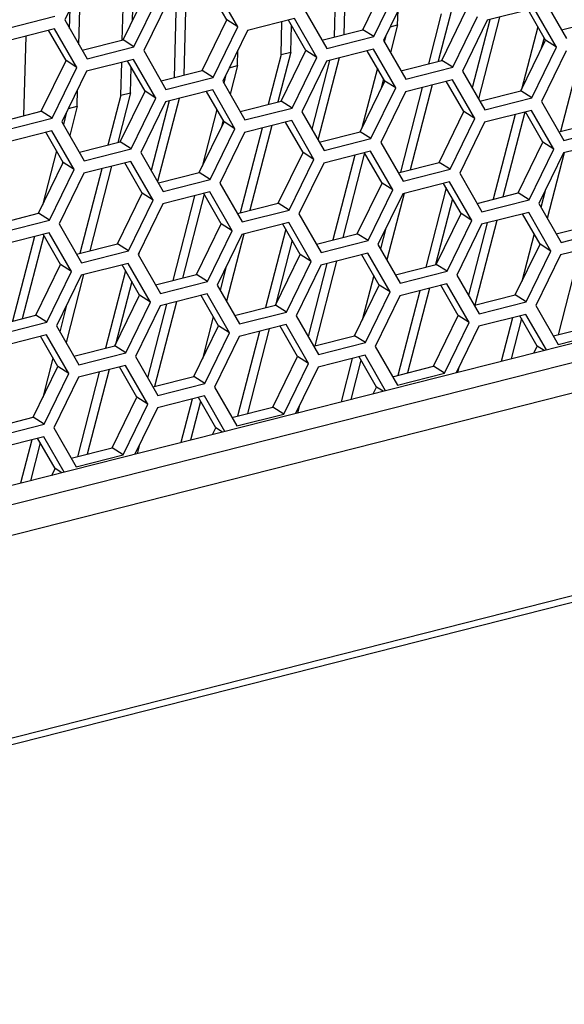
# Model space of a CAD drawing. Header units: millimetres. Extents: x 0 to 420, y 0 to 297.
# Tile 104 of 136: x 351.25 to 354.03, y 119.67 to 124.68. Entities that reach past the tile are written whole.
import ezdxf

# ---------------------------------------------------------------- set-up
doc = ezdxf.new("R2010")
doc.units = ezdxf.units.MM
doc.header["$LTSCALE"] = 23.1
doc.layers.get('0').update_dxf_attribs({"linetype": 'CONTINUOUS'})

msp = doc.modelspace()

# ---------------------------------------------------------------- linework, layer by layer
at = {"color": 7, "linetype": 'Continuous'}
for p, q in [((352.9076, 124.6068), (352.9185, 125.0128)), ((351.7765, 124.5778), (351.7874, 124.9839)), ((351.8286, 124.678), (351.8362, 124.9588)), ((352.8578, 124.5941), (352.8688, 125.0002)), ((351.6089, 124.9386), (351.4831, 124.6803)), ((353.0017, 124.6307), (353.1276, 124.889)), ((351.5551, 124.555), (351.5629, 124.8441)), ((351.7803, 124.5788), (351.9062, 124.8371)), ((352.3087, 124.6812), (352.2199, 124.8356)), ((352.3644, 124.6459), (352.2509, 124.8434)), ((353.0575, 124.5954), (353.1834, 124.8537)), ((353.2328, 124.8345), (353.107, 124.5762)), ((351.8361, 124.5435), (351.962, 124.8018)), ((352.0114, 124.7827), (351.8855, 124.5244)), ((352.0416, 124.3871), (352.0525, 124.7931)), ((352.0914, 124.3997), (352.1023, 124.8057)), ((353.9259, 124.784), (354.0395, 124.5865)), ((351.5079, 124.6371), (351.5106, 124.7368)), ((352.7045, 124.7321), (352.8181, 124.5346)), ((353.1791, 124.6548), (353.1811, 124.7284)), ((353.4014, 124.7112), (353.3359, 124.4574)), ((353.4512, 124.7239), (353.3856, 124.47)), ((353.4042, 124.4747), (353.5301, 124.733)), ((353.8747, 124.7393), (353.6353, 124.6786)), ((353.9325, 124.5771), (353.8438, 124.7315)), ((353.9883, 124.5418), (353.8747, 124.7393)), ((351.1942, 124.6387), (351.4336, 124.6995)), ((351.4831, 124.6803), (351.5967, 124.4828)), ((352.1828, 124.4229), (352.3087, 124.6812)), ((352.3644, 124.6459), (352.3087, 124.6812)), ((352.6533, 124.6875), (352.4139, 124.6267)), ((352.5852, 124.5041), (352.5897, 124.6713)), ((352.7111, 124.5252), (352.6224, 124.6796)), ((352.7669, 124.4899), (352.6533, 124.6875)), ((353.46, 124.4394), (353.5859, 124.6977)), ((353.6353, 124.6786), (353.5094, 124.4203)), ((353.6481, 124.6818), (353.5585, 124.335)), ((353.6978, 124.6944), (353.5906, 124.2792)), ((354.0147, 124.6296), (354.2231, 124.6825)), ((351.4319, 124.6356), (351.1925, 124.5749)), ((351.4897, 124.4734), (351.4009, 124.6278)), ((351.5455, 124.4381), (351.4319, 124.6356)), ((352.2386, 124.3876), (352.3644, 124.6459)), ((352.4139, 124.6267), (352.288, 124.3684)), ((352.635, 124.5168), (352.6386, 124.6514)), ((352.7933, 124.5778), (353.0017, 124.6307)), ((353.0575, 124.5954), (353.0017, 124.6307)), ((353.1405, 124.645), (353.1791, 124.6548)), ((353.1791, 124.6548), (353.1427, 124.514)), ((353.893, 124.6458), (353.8107, 124.327)), ((351.2751, 124.1926), (351.2861, 124.5986)), ((351.5718, 124.5259), (351.7803, 124.5788)), ((351.8361, 124.5435), (351.7803, 124.5788)), ((352.8181, 124.5346), (353.0575, 124.5954)), ((353.107, 124.5762), (353.2206, 124.3787)), ((353.1183, 124.5995), (353.1106, 124.5698)), ((353.8067, 124.3188), (353.9325, 124.5771)), ((353.9251, 124.59), (353.9096, 124.53)), ((353.9883, 124.5418), (353.9325, 124.5771)), ((351.5967, 124.4828), (351.8361, 124.5435)), ((351.8855, 124.5244), (351.9991, 124.3268)), ((352.3629, 124.4477), (352.365, 124.5264)), ((352.635, 124.5168), (352.5694, 124.2629)), ((352.5852, 124.5041), (352.635, 124.5168)), ((352.5853, 124.2669), (352.7111, 124.5252)), ((352.7669, 124.4899), (352.7111, 124.5252)), ((353.0558, 124.5315), (352.8164, 124.4708)), ((353.1136, 124.3693), (353.0248, 124.5237)), ((353.1694, 124.334), (353.0558, 124.5315)), ((353.8625, 124.2835), (353.9883, 124.5418)), ((354.0378, 124.5226), (353.9119, 124.2643)), ((354.1209, 124.5437), (354.0095, 124.1122)), ((351.3639, 124.2151), (351.4897, 124.4734)), ((351.5455, 124.4381), (351.4897, 124.4734)), ((351.8344, 124.4797), (351.5949, 124.4189)), ((351.769, 124.2971), (351.7735, 124.4642)), ((351.8922, 124.3175), (351.8034, 124.4718)), ((351.948, 124.2822), (351.8344, 124.4797)), ((352.5852, 124.5041), (352.5196, 124.2503)), ((352.6411, 124.2316), (352.7669, 124.4899)), ((352.8164, 124.4708), (352.6905, 124.2125)), ((352.8318, 124.4747), (352.7413, 124.1241)), ((352.8816, 124.4873), (352.7734, 124.0683)), ((353.1957, 124.4218), (353.4042, 124.4747)), ((353.46, 124.4394), (353.4042, 124.4747)), ((351.4197, 124.1798), (351.5455, 124.4381)), ((351.5949, 124.4189), (351.4691, 124.1607)), ((351.8187, 124.3097), (351.8222, 124.4391)), ((351.9743, 124.37), (352.1828, 124.4229)), ((352.2386, 124.3876), (352.1828, 124.4229)), ((352.3216, 124.4373), (352.3629, 124.4477)), ((352.3629, 124.4477), (352.3255, 124.3032)), ((353.0758, 124.435), (352.9971, 124.1303)), ((353.2206, 124.3787), (353.46, 124.4394)), ((353.5094, 124.4203), (353.623, 124.2227)), ((351.9991, 124.3268), (352.2386, 124.3876)), ((352.288, 124.3684), (352.4016, 124.1709)), ((352.3048, 124.4028), (352.2935, 124.359)), ((352.9878, 124.111), (353.1136, 124.3693)), ((353.1079, 124.3792), (353.0961, 124.3333)), ((353.1694, 124.334), (353.1136, 124.3693)), ((353.4583, 124.3756), (353.2188, 124.3149)), ((353.5161, 124.2134), (353.4273, 124.3678)), ((353.5719, 124.1781), (353.4583, 124.3756)), ((351.5467, 124.2407), (351.5489, 124.3245)), ((351.8187, 124.3097), (351.7532, 124.0558)), ((351.7663, 124.0592), (351.8922, 124.3175)), ((351.769, 124.2971), (351.8187, 124.3097)), ((351.948, 124.2822), (351.8922, 124.3175)), ((352.2369, 124.3238), (351.9974, 124.263)), ((352.2947, 124.1615), (352.2059, 124.3159)), ((352.3505, 124.1262), (352.2369, 124.3238)), ((353.0435, 124.0757), (353.1694, 124.334)), ((353.2188, 124.3149), (353.093, 124.0566)), ((353.3047, 124.3366), (353.1932, 123.9051)), ((353.3544, 124.3493), (353.243, 123.9177)), ((353.5982, 124.2659), (353.8067, 124.3188)), ((353.8625, 124.2835), (353.8067, 124.3188)), ((351.769, 124.2971), (351.7034, 124.0432)), ((351.8221, 124.0239), (351.948, 124.2822)), ((351.9974, 124.263), (351.8716, 124.0047)), ((352.0156, 124.2676), (351.9241, 123.9133)), ((352.0654, 124.2803), (351.9562, 123.8575)), ((352.3768, 124.214), (352.5853, 124.2669)), ((352.6411, 124.2316), (352.5853, 124.2669)), ((353.623, 124.2227), (353.8625, 124.2835)), ((353.9119, 124.2643), (354.0255, 124.0668)), ((351.1554, 124.1622), (351.3639, 124.2151)), ((351.4197, 124.1798), (351.3639, 124.2151)), ((351.4912, 124.2061), (351.4763, 124.1482)), ((351.5026, 124.2295), (351.5467, 124.2407)), ((351.5467, 124.2407), (351.5084, 124.0923)), ((352.2586, 124.2242), (352.1836, 123.9335)), ((352.4016, 124.1709), (352.6411, 124.2316)), ((352.6905, 124.2125), (352.8041, 124.015)), ((353.3902, 123.9551), (353.5161, 124.2134)), ((353.5719, 124.1781), (353.5161, 124.2134)), ((353.8608, 124.2197), (353.6213, 124.1589)), ((353.8273, 124.2112), (353.7158, 123.7796)), ((353.9186, 124.0574), (353.8298, 124.2118)), ((353.9744, 124.0221), (353.8608, 124.2197)), ((351.1802, 124.119), (351.4197, 124.1798)), ((351.4691, 124.1607), (351.5827, 123.9631)), ((352.1688, 123.9032), (352.2947, 124.1615)), ((352.2907, 124.1684), (352.2825, 124.1366)), ((352.3505, 124.1262), (352.2947, 124.1615)), ((352.6394, 124.1678), (352.3999, 124.1071)), ((352.6972, 124.0056), (352.6084, 124.16)), ((352.7529, 123.9703), (352.6394, 124.1678)), ((353.446, 123.9198), (353.5719, 124.1781)), ((353.6213, 124.1589), (353.4955, 123.9006)), ((353.7775, 124.1986), (353.6661, 123.767)), ((354.0007, 124.11), (354.2092, 124.1629)), ((351.4179, 124.116), (351.1785, 124.0552)), ((351.4757, 123.9537), (351.387, 124.1081)), ((351.5315, 123.9184), (351.4179, 124.116)), ((352.2246, 123.8679), (352.3505, 124.1262)), ((352.3999, 124.1071), (352.274, 123.8488)), ((352.4884, 124.1295), (352.377, 123.698)), ((352.5382, 124.1422), (352.4268, 123.7106)), ((352.7793, 124.0581), (352.9878, 124.111)), ((353.0435, 124.0757), (352.9878, 124.111)), ((354.0255, 124.0668), (354.265, 124.1276)), ((351.5579, 124.0063), (351.7663, 124.0592)), ((351.8221, 124.0239), (351.7663, 124.0592)), ((352.8041, 124.015), (353.0435, 124.0757)), ((353.093, 124.0566), (353.2066, 123.859)), ((353.7927, 123.7991), (353.9186, 124.0574)), ((353.9744, 124.0221), (353.9186, 124.0574)), ((354.2632, 124.0637), (354.0238, 124.003)), ((351.4415, 124.0134), (351.37, 123.7368)), ((351.5827, 123.9631), (351.8221, 124.0239)), ((352.5713, 123.7473), (352.6972, 124.0056)), ((352.7529, 123.9703), (352.6972, 124.0056)), ((353.0418, 124.0119), (352.8024, 123.9511)), ((353.1554, 123.8144), (353.0418, 124.0119)), ((353.8485, 123.7638), (353.9744, 124.0221)), ((351.4735, 123.9575), (351.469, 123.9399)), ((351.8204, 123.9601), (351.581, 123.8993)), ((351.934, 123.7625), (351.8204, 123.9601)), ((351.8716, 124.0047), (351.9852, 123.8072)), ((352.6271, 123.712), (352.7529, 123.9703)), ((352.9613, 123.9915), (352.8498, 123.5599)), ((353.011, 124.0038), (352.8996, 123.5725)), ((353.0996, 123.8497), (353.0109, 124.004)), ((353.1818, 123.9022), (353.3902, 123.9551)), ((353.446, 123.9198), (353.3902, 123.9551)), ((354.0238, 124.003), (353.8979, 123.7447)), ((354.028, 124.0041), (353.9415, 123.6689)), ((351.3499, 123.6954), (351.4757, 123.9537)), ((351.4057, 123.6602), (351.5315, 123.9184)), ((351.5315, 123.9184), (351.4757, 123.9537)), ((351.6722, 123.9225), (351.5608, 123.4909)), ((351.722, 123.9351), (351.6105, 123.5035)), ((351.8782, 123.7978), (351.7894, 123.9522)), ((352.8024, 123.9511), (352.6765, 123.6928)), ((353.2066, 123.859), (353.446, 123.9198)), ((357.4416, 123.8887), (331.9567, 117.4227)), ((351.581, 123.8993), (351.4551, 123.641)), ((351.9603, 123.8503), (352.1688, 123.9032)), ((351.9852, 123.8072), (352.2246, 123.8679)), ((352.2246, 123.8679), (352.1688, 123.9032)), ((353.4443, 123.856), (353.2049, 123.7952)), ((353.5579, 123.6584), (353.4443, 123.856)), ((353.4955, 123.9006), (353.609, 123.7031)), ((357.5382, 123.8141), (332.0279, 117.3417)), ((352.274, 123.8488), (352.3876, 123.6512)), ((352.9738, 123.5914), (353.0996, 123.8497)), ((353.0296, 123.5561), (353.1554, 123.8144)), ((353.1554, 123.8144), (353.0996, 123.8497)), ((353.4267, 123.8248), (353.3227, 123.4218)), ((353.5021, 123.6937), (353.4133, 123.8481)), ((353.9333, 123.8172), (353.9094, 123.7248)), ((351.7524, 123.5395), (351.8782, 123.7978)), ((351.8081, 123.5042), (351.934, 123.7625)), ((351.934, 123.7625), (351.8782, 123.7978)), ((352.2229, 123.8041), (351.9834, 123.7434)), ((352.1451, 123.7844), (352.0336, 123.3528)), ((352.1938, 123.793), (352.0834, 123.3655)), ((352.2807, 123.6419), (352.1919, 123.7963)), ((352.3365, 123.6066), (352.2229, 123.8041)), ((353.2049, 123.7952), (353.079, 123.5369)), ((353.2118, 123.797), (353.1243, 123.4581)), ((353.4588, 123.769), (353.3724, 123.4345)), ((353.5842, 123.7462), (353.7927, 123.7991)), ((353.609, 123.7031), (353.8485, 123.7638)), ((353.8485, 123.7638), (353.7927, 123.7991)), ((351.9834, 123.7434), (351.8576, 123.4851)), ((352.3628, 123.6944), (352.5713, 123.7473)), ((352.3876, 123.6512), (352.6271, 123.712)), ((352.6271, 123.712), (352.5713, 123.7473)), ((353.8979, 123.7447), (354.0115, 123.5472)), ((357.5902, 123.6723), (332.08, 117.1999)), ((351.1414, 123.6426), (351.3499, 123.6954)), ((351.1662, 123.5994), (351.4057, 123.6602)), ((351.4057, 123.6602), (351.3499, 123.6954)), ((352.6765, 123.6928), (352.7901, 123.4953)), ((353.3762, 123.4354), (353.5021, 123.6937)), ((353.432, 123.4001), (353.5579, 123.6584)), ((353.5579, 123.6584), (353.5021, 123.6937)), ((353.6846, 123.6589), (353.5732, 123.2273)), ((353.8468, 123.7), (353.6073, 123.6393)), ((353.9046, 123.5378), (353.8158, 123.6922)), ((353.9604, 123.5025), (353.8468, 123.7)), ((351.4551, 123.641), (351.5687, 123.4435)), ((352.1548, 123.3836), (352.2807, 123.6419)), ((352.2106, 123.3483), (352.3365, 123.6066)), ((352.3365, 123.6066), (352.2807, 123.6419)), ((352.6254, 123.6482), (352.3859, 123.5874)), ((352.6095, 123.614), (352.5064, 123.2147)), ((352.6832, 123.4859), (352.5944, 123.6403)), ((352.739, 123.4506), (352.6254, 123.6482)), ((353.1197, 123.6205), (353.0922, 123.5139)), ((353.6073, 123.6393), (353.4815, 123.381)), ((353.6349, 123.6463), (353.5401, 123.2791)), ((353.9867, 123.5903), (354.1952, 123.6432)), ((354.0115, 123.5472), (354.251, 123.6079)), ((351.404, 123.5963), (351.1645, 123.5356)), ((351.3288, 123.5773), (351.2174, 123.1457)), ((351.3766, 123.5822), (351.2672, 123.1584)), ((351.4618, 123.4341), (351.373, 123.5885)), ((351.5176, 123.3988), (351.404, 123.5963)), ((352.3859, 123.5874), (352.2601, 123.3291)), ((352.3956, 123.5899), (352.3071, 123.2473)), ((352.6416, 123.5582), (352.5564, 123.2279)), ((352.7653, 123.5385), (352.9738, 123.5914)), ((352.7901, 123.4953), (353.0296, 123.5561)), ((353.0296, 123.5561), (352.9738, 123.5914)), ((353.8746, 123.59), (353.8121, 123.348)), ((351.5439, 123.4866), (351.7524, 123.5395)), ((351.5687, 123.4435), (351.8081, 123.5042)), ((351.8081, 123.5042), (351.7524, 123.5395)), ((353.079, 123.5369), (353.1926, 123.3394)), ((353.7787, 123.2795), (353.9046, 123.5378)), ((353.9604, 123.5025), (353.9046, 123.5378)), ((354.1077, 123.5082), (353.9963, 123.0766)), ((354.2493, 123.5441), (354.0098, 123.4833)), ((351.8576, 123.4851), (351.9712, 123.2875)), ((351.8628, 123.4957), (351.8593, 123.4821)), ((352.5573, 123.2276), (352.6832, 123.4859)), ((352.739, 123.4506), (352.6832, 123.4859)), ((353.0278, 123.4922), (352.7884, 123.4315)), ((353.0856, 123.33), (352.9969, 123.4844)), ((353.1414, 123.2947), (353.0278, 123.4922)), ((353.8345, 123.2442), (353.9604, 123.5025)), ((354.0098, 123.4833), (353.884, 123.225)), ((351.3359, 123.1758), (351.4618, 123.4341)), ((351.5176, 123.3988), (351.4618, 123.4341)), ((351.8064, 123.4404), (351.567, 123.3796)), ((351.7924, 123.4031), (351.6902, 123.0076)), ((351.8642, 123.2782), (351.7755, 123.4325)), ((351.92, 123.2429), (351.8064, 123.4404)), ((352.3062, 123.4238), (352.275, 123.3031)), ((352.6131, 123.1924), (352.739, 123.4506)), ((352.7884, 123.4315), (352.6625, 123.1732)), ((352.8187, 123.4392), (352.7229, 123.0683)), ((352.8684, 123.4518), (352.757, 123.0203)), ((353.1678, 123.3825), (353.3762, 123.4354)), ((353.432, 123.4001), (353.3762, 123.4354)), ((351.3917, 123.1405), (351.5176, 123.3988)), ((351.567, 123.3796), (351.4411, 123.1214)), ((351.5794, 123.3828), (351.4899, 123.0365)), ((351.9464, 123.3307), (352.1548, 123.3836)), ((352.2106, 123.3483), (352.1548, 123.3836)), ((353.0574, 123.3791), (352.9985, 123.1512)), ((353.1926, 123.3394), (353.432, 123.4001)), ((353.4815, 123.381), (353.5951, 123.1834)), ((351.8245, 123.3473), (351.7416, 123.0265)), ((351.9712, 123.2875), (352.2106, 123.3483)), ((352.2601, 123.3291), (352.3737, 123.1316)), ((352.9598, 123.0717), (353.0856, 123.33)), ((353.1414, 123.2947), (353.0856, 123.33)), ((353.4303, 123.3363), (353.1909, 123.2756)), ((353.3413, 123.3137), (353.2298, 122.8822)), ((353.4881, 123.1741), (353.3993, 123.3285)), ((353.5439, 123.1388), (353.4303, 123.3363)), ((351.7384, 123.0199), (351.8642, 123.2782)), ((351.92, 123.2429), (351.8642, 123.2782)), ((352.2089, 123.2845), (351.9695, 123.2237)), ((352.2667, 123.1222), (352.1779, 123.2766)), ((352.3225, 123.0869), (352.2089, 123.2845)), ((353.0156, 123.0364), (353.1414, 123.2947)), ((353.1909, 123.2756), (353.065, 123.0173)), ((353.2915, 123.3011), (353.18, 122.8695)), ((353.5703, 123.2266), (353.7787, 123.2795)), ((353.8345, 123.2442), (353.7787, 123.2795)), ((351.4926, 123.2271), (351.4578, 123.0923)), ((351.7942, 122.9846), (351.92, 123.2429)), ((351.9695, 123.2237), (351.8436, 122.9654)), ((352.0024, 123.2321), (351.9057, 122.8575)), ((352.0522, 123.2447), (351.9407, 122.8132)), ((352.3488, 123.1748), (352.5573, 123.2276)), ((352.6131, 123.1924), (352.5573, 123.2276)), ((353.5951, 123.1834), (353.8345, 123.2442)), ((353.884, 123.225), (353.9975, 123.0275)), ((351.1274, 123.1229), (351.3359, 123.1758)), ((351.3917, 123.1405), (351.3359, 123.1758)), ((352.2402, 123.1683), (352.185, 122.9545)), ((352.3737, 123.1316), (352.6131, 123.1924)), ((352.6625, 123.1732), (352.7761, 122.9757)), ((353.3623, 122.9158), (353.4881, 123.1741)), ((353.5439, 123.1388), (353.4881, 123.1741)), ((353.8328, 123.1804), (353.5934, 123.1196)), ((353.7643, 123.163), (353.707, 122.9412)), ((353.8097, 123.1588), (353.7568, 122.9538)), ((353.8906, 123.0181), (353.8018, 123.1725)), ((353.9368, 122.9995), (353.8328, 123.1804)), ((351.1522, 123.0798), (351.3917, 123.1405)), ((351.4411, 123.1214), (351.5547, 122.9238)), ((352.1409, 122.8639), (352.2667, 123.1222)), ((352.3225, 123.0869), (352.2667, 123.1222)), ((352.6114, 123.1285), (352.3719, 123.0678)), ((352.525, 123.1066), (352.4136, 122.6751)), ((352.6692, 122.9663), (352.5804, 123.1207)), ((352.725, 122.931), (352.6114, 123.1285)), ((353.4181, 122.8805), (353.5439, 123.1388)), ((353.5934, 123.1196), (353.4781, 122.8831)), ((353.9727, 123.0707), (354.1812, 123.1236)), ((351.39, 123.0767), (351.1505, 123.0159)), ((351.4478, 122.9144), (351.359, 123.0688)), ((351.5036, 122.8791), (351.39, 123.0767)), ((352.1966, 122.8286), (352.3225, 123.0869)), ((352.3719, 123.0678), (352.2461, 122.8095)), ((352.4753, 123.094), (352.3638, 122.6625)), ((352.7513, 123.0188), (352.9598, 123.0717)), ((353.0156, 123.0364), (352.9598, 123.0717)), ((353.9975, 123.0275), (354.237, 123.0883)), ((351.5299, 122.967), (351.7384, 123.0199)), ((351.7942, 122.9846), (351.7384, 123.0199)), ((352.7761, 122.9757), (353.0156, 123.0364)), ((353.065, 123.0173), (353.1786, 122.8197)), ((353.8737, 122.9835), (353.8906, 123.0181)), ((353.9249, 122.9965), (353.8906, 123.0181)), ((351.423, 122.9575), (351.3715, 122.7578)), ((351.5547, 122.9238), (351.7942, 122.9846)), ((351.8436, 122.9654), (351.9572, 122.7679)), ((352.5433, 122.708), (352.6692, 122.9663)), ((352.725, 122.931), (352.6692, 122.9663)), ((353.0139, 122.9726), (352.7744, 122.9118)), ((352.9481, 122.9559), (352.8908, 122.7341)), ((353.0717, 122.8104), (352.9829, 122.9647)), ((353.1179, 122.7917), (353.0139, 122.9726)), ((351.3219, 122.6562), (351.4478, 122.9144)), ((351.5036, 122.8791), (351.4478, 122.9144)), ((351.7925, 122.9208), (351.553, 122.86)), ((351.8503, 122.7585), (351.7615, 122.9129)), ((351.906, 122.7232), (351.7925, 122.9208)), ((352.5991, 122.6727), (352.725, 122.931)), ((352.7744, 122.9118), (352.6592, 122.6753)), ((352.9925, 122.9479), (352.9406, 122.7467)), ((353.1538, 122.8629), (353.3623, 122.9158)), ((353.4181, 122.8805), (353.3623, 122.9158)), ((353.4913, 122.9102), (353.4847, 122.8848)), ((351.3777, 122.6209), (351.5036, 122.8791)), ((351.553, 122.86), (351.4271, 122.6017)), ((351.659, 122.8869), (351.5476, 122.4554)), ((351.7088, 122.8995), (351.5974, 122.468)), ((351.9324, 122.811), (352.1409, 122.8639)), ((352.1966, 122.8286), (352.1409, 122.8639)), ((353.1786, 122.8197), (353.4181, 122.8805)), ((351.9572, 122.7679), (352.1966, 122.8286)), ((352.2461, 122.8095), (352.3597, 122.6119)), ((353.0548, 122.7757), (353.0717, 122.8104)), ((353.1059, 122.7887), (353.0717, 122.8104)), ((351.7244, 122.5002), (351.8503, 122.7585)), ((351.906, 122.7232), (351.8503, 122.7585)), ((352.1949, 122.7648), (351.9555, 122.7041)), ((352.2527, 122.6026), (352.164, 122.757)), ((352.299, 122.5839), (352.1949, 122.7648)), ((358.006, 122.7113), (331.5958, 116.0105)), ((358.0122, 122.7464), (331.602, 116.0456)), ((351.7802, 122.4649), (351.906, 122.7232)), ((351.9555, 122.7041), (351.8402, 122.4675)), ((352.1319, 122.7488), (352.0746, 122.527)), ((352.1754, 122.7371), (352.1244, 122.5396)), ((352.3349, 122.6551), (352.5433, 122.708)), ((352.5991, 122.6727), (352.5433, 122.708)), ((352.6777, 122.7135), (352.6685, 122.6777)), ((351.1134, 122.6033), (351.3219, 122.6562)), ((351.3777, 122.6209), (351.3219, 122.6562)), ((352.3597, 122.6119), (352.5991, 122.6727)), ((351.1383, 122.5601), (351.3777, 122.6209)), ((351.4271, 122.6017), (351.5407, 122.4042)), ((352.2358, 122.5679), (352.2527, 122.6026)), ((352.287, 122.5809), (352.2527, 122.6026)), ((351.376, 122.557), (351.1365, 122.4963)), ((351.48, 122.3761), (351.376, 122.557)), ((351.3156, 122.5417), (351.2584, 122.3199)), ((351.3582, 122.5263), (351.3081, 122.3325)), ((351.4338, 122.3948), (351.345, 122.5492)), ((351.5159, 122.4473), (351.7244, 122.5002)), ((351.7802, 122.4649), (351.7244, 122.5002)), ((351.8642, 122.5167), (351.8523, 122.4706)), ((351.5407, 122.4042), (351.7802, 122.4649)), ((351.4169, 122.3601), (351.4338, 122.3948)), ((351.4681, 122.3731), (351.4338, 122.3948))]:
    msp.add_line(p, q, dxfattribs=at)

doc.saveas('drawing.dxf')
